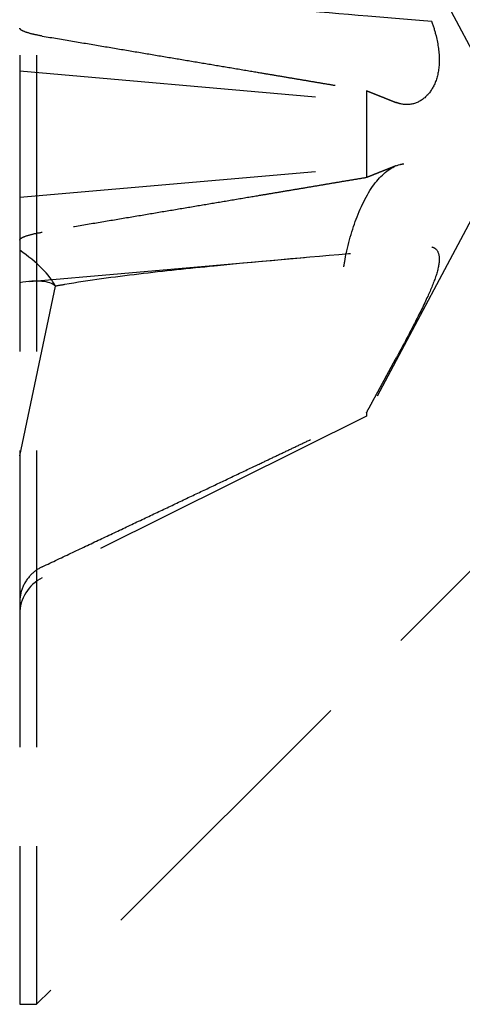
# Model space of a CAD drawing. Header units: millimetres. Extents: x -168 to 186, y -31 to 142.
# Tile 30 of 52: x 138.25 to 140.48, y 57.28 to 62.26. Entities that reach past the tile are written whole.
import ezdxf

# ---------------------------------------------------------------- set-up
doc = ezdxf.new("R2010")
doc.units = ezdxf.units.MM
doc.header["$LTSCALE"] = 10
doc.linetypes.add('ALLCAD_Strich', pattern=[0.2, 0.15, -0.05])
doc.layers.add('BESCH_KONT_sich_schn_ansi_2d', color=40, linetype='Continuous')

msp = doc.modelspace()

# ---------------------------------------------------------------- linework, layer by layer
at = {"layer": 'BESCH_KONT_sich_schn_ansi_2d', "linetype": 'ALLCAD_Strich', "extrusion": (0, 1, 2.22045e-16)}
for p, q in [((138.246, 66.0782), (138.246, 57.2782)), ((138.3313, 66.0782), (138.3313, 57.2782)), ((140.756, 61.6782), (140.3838, 62.3782)), ((138.246, 61.9978), (140.1904, 61.8277)), ((139.9974, 61.8981), (139.9974, 61.4583)), ((140.756, 61.6782), (139.9974, 60.2514)), ((138.246, 61.3586), (140.1904, 61.5287)), ((138.2954, 60.9332), (139.6845, 61.0548)), ((138.246, 60.0519), (138.426, 60.91)), ((139.9974, 60.2514), (138.3601, 59.4351)), ((139.9974, 60.2684), (139.9974, 60.2514)), ((141.2313, 60.1782), (138.3313, 57.2782)), ((138.246, 57.2782), (138.3313, 57.2782))]:
    msp.add_line(p, q, dxfattribs=at)
at = {"layer": 'BESCH_KONT_sich_schn_ansi_2d', "linetype": 'ALLCAD_Strich'}
msp.add_arc((138.452, 59.2507), 0.206, 116.5, 180, dxfattribs=at)
for centre, major_axis, ratio, start_param, end_param in [((137.9602, 61.0275), (0.4764, -0.2118), 0.374695, 0.431998, 1.102572), ((137.9602, 60.6574), (-0.4776, -0.2373), 0.301363, 3.259962, 3.930536)]:
    msp.add_ellipse(centre, major_axis=major_axis, ratio=ratio, start_param=start_param, end_param=end_param, dxfattribs=at)
for points, knots in [([(140.3273, 62.2483), (140.2192, 62.2569), (140.1115, 62.2656), (139.743, 62.2961), (139.4844, 62.3186), (139.1011, 62.3564), (138.9742, 62.3697), (138.7221, 62.3995), (138.5968, 62.4154), (138.4582, 62.4402), (138.4422, 62.443), (138.4259, 62.446)], [1.0377907, 1.0377907, 1.0377907, 1.0377907, 1.0691476, 1.0691476, 1.1455152, 1.1455152, 1.1836991, 1.1836991, 1.2218829, 1.2218829, 1.2266102, 1.2266102, 1.2266102, 1.2266102]), ([(140.3273, 62.2483), (140.3356, 62.2243), (140.3431, 62.1995), (140.3597, 62.1318), (140.3654, 62.0892), (140.3654, 62.0156), (140.3597, 61.9797), (140.3385, 61.9193), (140.3231, 61.8948), (140.2882, 61.8562), (140.265, 61.8407), (140.2163, 61.8255), (140.1907, 61.8256), (140.161, 61.8333), (140.1549, 61.8354), (140.1487, 61.8379)], [0.03562566, 0.03562566, 0.03562566, 0.03562566, 0.04289044, 0.04289044, 0.05572678, 0.05572678, 0.06856312, 0.06856312, 0.08139946, 0.08139946, 0.09642651, 0.09642651, 0.11145356, 0.11145356, 0.11536347, 0.11536347, 0.11536347, 0.11536347]), ([(138.3601, 62.174), (138.3406, 62.1773), (138.321, 62.1813), (138.2883, 62.1896), (138.2714, 62.1952), (138.2519, 62.2047), (138.246, 62.2101), (138.246, 62.2144)], [0.0702127, 0.0702127, 0.0702127, 0.0702127, 0.07645626, 0.07645626, 0.08407677, 0.08407677, 0.09170817, 0.09170817, 0.09170817, 0.09170817]), ([(139.8834, 61.0072), (139.8854, 61.0196), (139.8875, 61.0321), (139.9042, 61.1208), (139.9256, 61.1968), (139.9777, 61.3313), (140.012, 61.3944), (140.0871, 61.486), (140.1283, 61.5145), (140.1672, 61.5247), (140.1733, 61.5262), (140.1795, 61.5274), (140.1859, 61.5282)], [-0.07582789, -0.07582789, -0.07582789, -0.07582789, -0.07214903, -0.07214903, -0.04970497, -0.04970497, -0.02485249, -0.02485249, 0, 0, 0, 0.00390991, 0.00390991, 0.00390991, 0.00390991]), ([(138.246, 61.142), (138.246, 61.1463), (138.2519, 61.1517), (138.2714, 61.1612), (138.2883, 61.1668), (138.321, 61.1751), (138.3406, 61.1791), (138.3601, 61.1824)], [0.03063035, 0.03063035, 0.03063035, 0.03063035, 0.03826174, 0.03826174, 0.04588225, 0.04588225, 0.05212581, 0.05212581, 0.05212581, 0.05212581]), ([(138.4259, 60.9104), (138.4422, 60.9134), (138.4582, 60.9162), (138.5968, 60.941), (138.7221, 60.9569), (138.9742, 60.9867), (139.1012, 61), (139.4845, 61.0378), (139.7431, 61.0603), (140.1116, 61.0908), (140.2192, 61.0995), (140.3273, 61.1081)], [1.2674752, 1.2674752, 1.2674752, 1.2674752, 1.2722028, 1.2722028, 1.3103899, 1.3103899, 1.348577, 1.348577, 1.4249512, 1.4249512, 1.456295, 1.456295, 1.456295, 1.456295]), ([(140.3273, 61.108), (140.3356, 61.1061), (140.3431, 61.1022), (140.3597, 61.0855), (140.3654, 61.0679), (140.3654, 61.0243), (140.3597, 60.9955), (140.3385, 60.9299), (140.3231, 60.893), (140.2882, 60.8161), (140.265, 60.7691), (140.2163, 60.6737), (140.1907, 60.6252), (140.161, 60.57), (140.1549, 60.5586), (140.1487, 60.5472)], [0.03562566, 0.03562566, 0.03562566, 0.03562566, 0.04289044, 0.04289044, 0.05572678, 0.05572678, 0.06856312, 0.06856312, 0.08139946, 0.08139946, 0.09642651, 0.09642651, 0.11145356, 0.11145356, 0.11536347, 0.11536347, 0.11536347, 0.11536347]), ([(138.3601, 59.4905), (138.3406, 59.481), (138.321, 59.4676), (138.2883, 59.4359), (138.2714, 59.4112), (138.2519, 59.3652), (138.246, 59.3358), (138.246, 59.3107)], [0.0702127, 0.0702127, 0.0702127, 0.0702127, 0.07645626, 0.07645626, 0.08407677, 0.08407677, 0.09170817, 0.09170817, 0.09170817, 0.09170817])]:
    msp.add_open_spline(points, degree=3, knots=knots, dxfattribs=at)
for points, weights in [([(138.3601, 62.174), (139.3602, 62.0058), (139.9974, 61.8981)], [1.0027435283, 1.02633143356, 1]), ([(139.9974, 61.8981), (140.0814, 61.8646), (140.1486, 61.8378)], [1, 1.11656681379, 1.23145448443]), ([(140.1486, 61.5186), (140.0814, 61.4918), (139.9974, 61.4583)], [1.23145448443, 1.1165668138, 1]), ([(139.9974, 61.4583), (139.3602, 61.3506), (138.3601, 61.1824)], [1, 1.02633143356, 1.0027435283]), ([(139.9974, 60.2684), (140.0814, 60.4232), (140.1486, 60.5472)], [1, 1.11656681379, 1.23145448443]), ([(138.3601, 59.4906), (139.3602, 59.9637), (139.9974, 60.2684)], [1.0027435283, 1.02633143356, 1])]:
    msp.add_rational_spline(points, weights, degree=2, dxfattribs=at)

doc.saveas('drawing.dxf')
